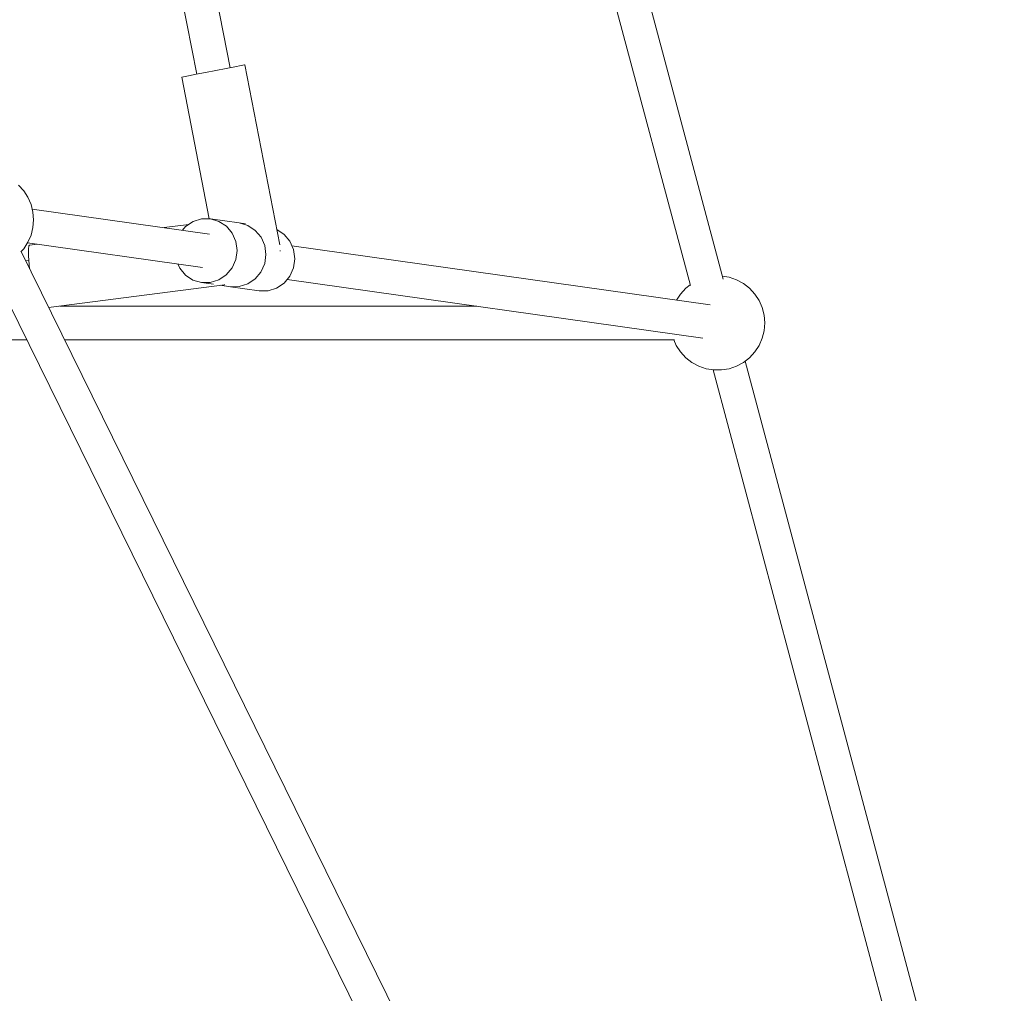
# Model space of a CAD drawing. Header units: inches. Extents: x -32 to 818, y -661 to 218.
# Tile 57 of 110: x 476.324 to 476.845, y 14.492 to 15.006. Entities that reach past the tile are written whole.
import ezdxf

# ---------------------------------------------------------------- set-up
doc = ezdxf.new("R2010")
doc.units = ezdxf.units.IN
doc.header["$LTSCALE"] = 0.01
doc.header["$MEASUREMENT"] = 0
doc.layers.add('_at_zabawki_', color=240, linetype='Continuous', lineweight=5)

# ---------------------------------------------------------------- blocks, each defined once
blk = doc.blocks.new('zw$2CA8')
at = {"layer": '_at_zabawki_'}
for p, q in [((-798.3, 2035.37), (-677.24, 1408.77)), ((-659.57, 1412.18), (-780.65, 2038.9)), ((-399.05, 1300.54), (-591.53, 2020.48)), ((-608.47, 2015.91), (-416.29, 1297.1)), ((-667.03, 1410.74), (-672.5, 1409.68)), ((-661.7, 1411.77), (-667.03, 1410.74)), ((-657.1, 1412.66), (-661.7, 1411.77)), ((-653.73, 1413.31), (-657.1, 1412.66)), ((-651.94, 1413.65), (-653.73, 1413.31)), ((-651.71, 1413.7), (-651.94, 1413.65)), ((-633.34, 1318.57), (-651.71, 1413.7)), ((-684.19, 1407.42), (-685.1, 1407.25)), ((-685.1, 1407.25), (-670.63, 1332.35)), ((-681.58, 1407.93), (-684.19, 1407.42)), ((-677.53, 1408.71), (-681.58, 1407.93)), ((-672.5, 1409.68), (-677.53, 1408.71)), ((-768.64, 1347.18), (-771.43, 1350.21)), ((-766.39, 1343.74), (-768.64, 1347.18)), ((-764.74, 1339.97), (-766.39, 1343.74)), ((-763.73, 1335.98), (-764.74, 1339.97)), ((-670.49, 1324.33), (-764.12, 1337.54)), ((-763.39, 1331.88), (-763.73, 1335.98)), ((-763.73, 1327.78), (-763.39, 1331.88)), ((-674.65, 1332.32), (-679.14, 1330.92)), ((-669.97, 1332.35), (-674.65, 1332.32)), ((-669.97, 1332.35), (-665.48, 1331.03)), ((-654.7, 1330.2), (-669.97, 1332.35)), ((-764.74, 1323.79), (-763.73, 1327.78)), ((-681.39, 1329.42), (-694.49, 1327.71)), ((-683.08, 1328.28), (-684.71, 1326.33)), ((-679.14, 1330.92), (-683.08, 1328.28)), ((-665.48, 1331.03), (-661.55, 1328.44)), ((-661.55, 1328.44), (-658.5, 1324.81)), ((-654.7, 1330.2), (-650.21, 1328.87)), ((-651.52, 1329.75), (-654.7, 1330.2)), ((-650.21, 1328.87), (-654.7, 1330.2)), ((-650.21, 1328.87), (-646.28, 1326.29)), ((-646.28, 1326.29), (-650.21, 1328.87)), ((-631.01, 1324.13), (-634.91, 1326.69)), ((-766.39, 1320.02), (-764.74, 1323.79)), ((-658.5, 1324.81), (-656.56, 1320.43)), ((-646.28, 1326.29), (-643.22, 1322.65)), ((-643.22, 1322.65), (-646.28, 1326.29)), ((-643.22, 1322.65), (-641.29, 1318.27)), ((-641.29, 1318.27), (-643.22, 1322.65)), ((-627.95, 1320.5), (-631.01, 1324.13)), ((-770.08, 1315.01), (-768.64, 1316.58)), ((-768.64, 1316.58), (-766.39, 1320.02)), ((-766.57, 1319.75), (-674.2, 1306.71)), ((-765.86, 1318.2), (-766.12, 1316.33)), ((-766.12, 1316.33), (-766.08, 1312.87)), ((-765.64, 1318.46), (-765.86, 1318.2)), ((-761.37, 1319.01), (-765.64, 1318.46)), ((-656.56, 1320.43), (-655.91, 1315.64)), ((-641.29, 1318.27), (-640.63, 1313.49)), ((-640.63, 1313.49), (-641.29, 1318.27)), ((-626.02, 1316.12), (-627.95, 1320.5)), ((-406, 1287.01), (-626.93, 1318.18)), ((-456.13, 677.71), (-770.02, 1315.08)), ((-766.08, 1312.87), (-765.76, 1308.19)), ((-655.91, 1315.64), (-656.58, 1310.85)), ((-640.63, 1313.49), (-641.31, 1308.7)), ((-641.31, 1308.7), (-640.63, 1313.49)), ((-633.38, 1315.39), (-632.97, 1315.47)), ((-632.97, 1315.47), (-632.92, 1315.48)), ((-626.04, 1306.54), (-625.36, 1311.33)), ((-625.36, 1311.33), (-626.02, 1316.12)), ((-786.16, 1307.21), (-471.83, 668.96)), ((-765.91, 1310.36), (-767.59, 1310.14)), ((-765.76, 1308.19), (-765.52, 1305.95)), ((-687.22, 1308.55), (-686.2, 1306.23)), ((-686.2, 1306.23), (-683.14, 1302.6)), ((-658.53, 1306.44), (-661.61, 1302.76)), ((-656.58, 1310.85), (-658.53, 1306.44)), ((-641.31, 1308.7), (-643.26, 1304.29)), ((-643.26, 1304.29), (-641.31, 1308.7)), ((-627.99, 1302.13), (-626.04, 1306.54)), ((-683.14, 1302.6), (-679.21, 1300.02)), ((-661.61, 1302.76), (-665.55, 1300.12)), ((-643.26, 1304.29), (-646.33, 1300.61)), ((-646.33, 1300.61), (-643.26, 1304.29)), ((-631.06, 1298.45), (-627.99, 1302.13)), ((-395.82, 1301.52), (-399.47, 1302.13)), ((-391.93, 1300.18), (-395.82, 1301.52)), ((-755.45, 1285.5), (-662.52, 1297.59)), ((-679.21, 1300.02), (-674.72, 1298.69)), ((-670.04, 1298.72), (-674.72, 1298.69)), ((-674.72, 1298.69), (-668.43, 1297.8)), ((-665.55, 1300.12), (-670.04, 1298.72)), ((-664.8, 1297.29), (-659.45, 1296.53)), ((-662.52, 1297.59), (-662.53, 1297.61)), ((-662.52, 1297.59), (-662.51, 1297.6)), ((-654.77, 1296.57), (-659.45, 1296.53)), ((-659.45, 1296.53), (-654.77, 1296.57)), ((-659.45, 1296.53), (-644.18, 1294.38)), ((-650.28, 1297.96), (-654.77, 1296.57)), ((-654.77, 1296.57), (-650.28, 1297.96)), ((-646.33, 1300.61), (-650.28, 1297.96)), ((-650.28, 1297.96), (-646.33, 1300.61)), ((-639.5, 1294.41), (-635, 1295.81)), ((-635, 1295.81), (-631.06, 1298.45)), ((-629.44, 1300.4), (-409.71, 1269.4)), ((-418.81, 1295.7), (-421.6, 1292.67)), ((-416.42, 1297.56), (-418.81, 1295.7)), ((-388.31, 1298.23), (-391.93, 1300.18)), ((-385.06, 1295.7), (-388.31, 1298.23)), ((-382.28, 1292.67), (-385.06, 1295.7)), ((-644.18, 1294.38), (-639.5, 1294.41)), ((-421.6, 1292.67), (-423.67, 1289.5)), ((-380.02, 1289.23), (-382.28, 1292.67)), ((-529.24, 1286.26), (-749.58, 1286.26)), ((-378.37, 1285.46), (-380.02, 1289.23)), ((-377.36, 1281.47), (-378.37, 1285.46)), ((-377.02, 1277.37), (-377.36, 1281.47)), ((-377.36, 1273.27), (-377.02, 1277.37)), ((-378.37, 1269.28), (-377.36, 1273.27)), ((-948.39, 1268.47), (-767.08, 1268.47)), ((-747.07, 1268.47), (-424.78, 1268.47)), ((-425.15, 1268.47), (-423.85, 1265.51)), ((-423.85, 1265.51), (-421.6, 1262.06)), ((-382.28, 1262.06), (-380.02, 1265.51)), ((-380.02, 1265.51), (-378.37, 1269.28)), ((-421.6, 1262.06), (-418.81, 1259.04)), ((-418.81, 1259.04), (-415.56, 1256.51)), ((-388.31, 1256.51), (-385.06, 1259.04)), ((-385.06, 1259.04), (-382.28, 1262.06)), ((-415.56, 1256.51), (-411.94, 1254.55)), ((-411.94, 1254.55), (-408.05, 1253.22)), ((-395.82, 1253.22), (-391.93, 1254.55)), ((-391.93, 1254.55), (-388.31, 1256.51)), ((-250.5, 744.89), (-387.46, 1257.17)), ((-408.05, 1253.22), (-403.99, 1252.54)), ((-404.4, 1252.61), (-267.74, 741.47)), ((-403.99, 1252.54), (-399.88, 1252.54)), ((-399.88, 1252.54), (-395.82, 1253.22))]:
    blk.add_line(p, q, dxfattribs=at)

msp = doc.modelspace()

# ---------------------------------------------------------------- block references
at = {"layer": '_at_zabawki_', "linetype": 'Continuous', "xscale": 0.001, "yscale": 0.001, "zscale": 0.001}
msp.add_blockref('zw$2CA8', (477.09515, 13.56888, 0.00455), dxfattribs=at)

doc.saveas('drawing.dxf')
